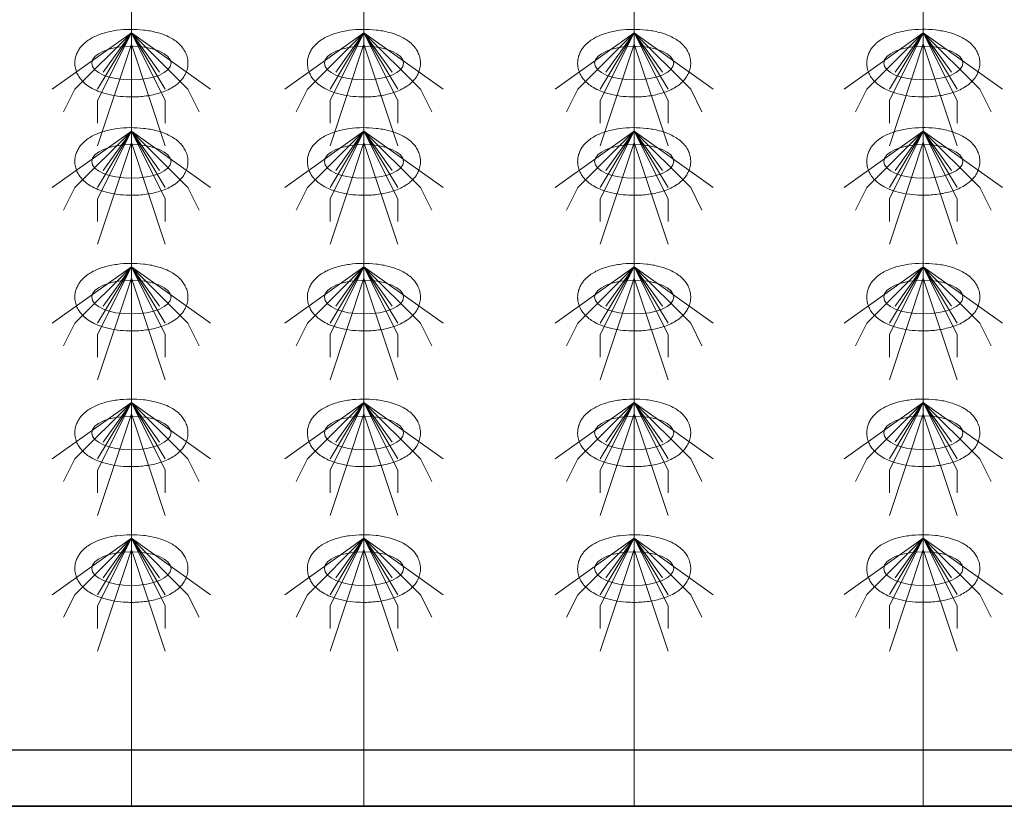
# Model space of a CAD drawing. Header units: metres. Extents: x 703769 to 722343, y 4313031 to 4317457.
# Tile 51 of 256: x 707691.74 to 707696.96, y 4313302.13 to 4313306.3. Entities that reach past the tile are written whole.
import ezdxf

# ---------------------------------------------------------------- set-up
doc = ezdxf.new("R2010")
doc.units = ezdxf.units.M
doc.header["$LTSCALE"] = 0.5
doc.layers.add('粗实线层', color=7, linetype='Continuous', lineweight=35)
doc.layers.add('设备', color=6, linetype='Continuous', lineweight=18)

# ---------------------------------------------------------------- blocks, each defined once
blk = doc.blocks.new('hh_1')
at = {"layer": '设备'}
for p, q in [((-268840, 164960), (-268910, 164910)), ((-268840, 164960), (-268890, 164910)), ((-268840, 164960), (-268870, 164900)), ((-268840, 164960), (-268870, 164910)), ((-268840, 164960), (-268865, 164925)), ((-268840, 164960), (-268790, 164910)), ((-268840, 164960), (-268815, 164925)), ((-268840, 164960), (-268770, 164910)), ((-268840, 164960), (-268810, 164910)), ((-268840, 164960), (-268810, 164900)), ((-268840, 164950), (-268870, 164860)), ((-268840, 164950), (-268810, 164860)), ((-268890, 164910), (-268900, 164890)), ((-268790, 164910), (-268780, 164890)), ((-268870, 164900), (-268870, 164880)), ((-268810, 164900), (-268810, 164880))]:
    blk.add_line(p, q, dxfattribs=at)
blk = doc.blocks.new('dawda')
at = {"color": 7, "linetype": 'ByBlock', "lineweight": 30}
for p, q in [((531541.59, 31423.42), (535541.59, 31423.42)), ((531846.59, 31373.42), (535541.59, 31373.42))]:
    blk.add_line(p, q, dxfattribs=at)
at = {"color": 7}
blk.add_line((531541.59, 31373.38), (535541.59, 31373.38), dxfattribs=at)
at = {"layer": '设备', "color": 7}
for p, q in [((532941.49, 33373.42), (532941.49, 31373.38)), ((533147.28, 33373.42), (533147.28, 31373.38)), ((533386.44, 33373.42), (533386.44, 31373.38)), ((533642.28, 33373.42), (533642.28, 31373.42))]:
    blk.add_line(p, q, dxfattribs=at)
for centre in [(532941.5, 32030.55), (533147.28, 32030.55), (533386.43, 32030.55), (533642.27, 32030.59), (532941.5, 31943.61), (533147.29, 31943.61), (533386.44, 31943.61), (533642.28, 31943.64), (532941.5, 31823.61), (532941.5, 31823.61), (533147.28, 31823.61), (533147.29, 31823.61), (533386.43, 31823.61), (533386.44, 31823.61), (533642.27, 31823.64), (533642.28, 31823.64), (532941.5, 31703.61), (533147.28, 31703.61), (533386.43, 31703.61), (533642.27, 31703.64), (532941.5, 31583.61), (533147.28, 31583.61), (533386.43, 31583.61), (533642.27, 31583.64)]:
    blk.add_ellipse(centre, major_axis=(-35.04, 0), ratio=0.42498, dxfattribs=at)
for points in [[(532891.46, 32030.55), (532891.46, 32031.95), (532891.6, 32033.35), (532892.13, 32036.04), (532892.52, 32037.34), (532893.49, 32039.78), (532894.07, 32040.93), (532895.35, 32043.04), (532896.05, 32044.02), (532897.52, 32045.83), (532898.3, 32046.66), (532900.42, 32048.69), (532901.8, 32049.78), (532904.66, 32051.75), (532906.14, 32052.61), (532909.19, 32054.18), (532910.76, 32054.87), (532913.98, 32056.13), (532915.64, 32056.69), (532920.92, 32058.24), (532924.68, 32059.03), (532932.44, 32060.1), (532936.42, 32060.39), (532944.42, 32060.48), (532948.42, 32060.28), (532956.25, 32059.38), (532960.07, 32058.69), (532966.23, 32057.07), (532968.66, 32056.29), (532973.35, 32054.42), (532975.6, 32053.34), (532979.25, 32051.16), (532980.71, 32050.15), (532983.52, 32047.86), (532984.86, 32046.56), (532987, 32043.98), (532987.84, 32042.79), (532989.33, 32040.18), (532989.98, 32038.75), (532990.97, 32035.68), (532991.31, 32034.05), (532991.6, 32030.7), (532991.54, 32029), (532991.04, 32025.71), (532990.61, 32024.12), (532989.45, 32021.17), (532988.74, 32019.81), (532987.15, 32017.32), (532986.27, 32016.2), (532984.43, 32014.16), (532983.46, 32013.23), (532981.46, 32011.55), (532980.43, 32010.78), (532977.65, 32008.92), (532975.85, 32007.93), (532972.14, 32006.17), (532970.22, 32005.41), (532966.26, 32004.06), (532964.22, 32003.48), (532958.15, 32002.03), (532954, 32001.38), (532945.51, 32000.65), (532941.18, 32000.57), (532933.46, 32000.94), (532930.04, 32001.28), (532923.39, 32002.35), (532920.16, 32003.07), (532914.69, 32004.71), (532912.39, 32005.54), (532907.96, 32007.49), (532905.84, 32008.62), (532902.4, 32010.88), (532901.04, 32011.91), (532898.45, 32014.25), (532897.2, 32015.58), (532895.24, 32018.2), (532894.48, 32019.42), (532893.15, 32022.07), (532892.59, 32023.51), (532891.78, 32026.56), (532891.53, 32028.17), (532891.47, 32030.05), (532891.46, 32030.3), (532891.46, 32030.55)], [(533097.25, 32030.55), (533097.25, 32031.95), (533097.39, 32033.35), (533097.92, 32036.04), (533098.31, 32037.34), (533099.28, 32039.78), (533099.85, 32040.93), (533101.13, 32043.04), (533101.83, 32044.02), (533103.3, 32045.83), (533104.08, 32046.66), (533106.2, 32048.69), (533107.58, 32049.78), (533110.44, 32051.75), (533111.92, 32052.61), (533114.97, 32054.18), (533116.54, 32054.87), (533119.77, 32056.13), (533121.42, 32056.69), (533126.7, 32058.24), (533130.47, 32059.03), (533138.22, 32060.1), (533142.21, 32060.39), (533150.2, 32060.48), (533154.21, 32060.28), (533162.03, 32059.38), (533165.85, 32058.69), (533172.01, 32057.07), (533174.45, 32056.29), (533179.13, 32054.42), (533181.38, 32053.34), (533185.04, 32051.16), (533186.5, 32050.15), (533189.3, 32047.86), (533190.65, 32046.56), (533192.78, 32043.98), (533193.62, 32042.79), (533195.11, 32040.18), (533195.76, 32038.75), (533196.75, 32035.68), (533197.1, 32034.05), (533197.38, 32030.7), (533197.33, 32029), (533196.83, 32025.71), (533196.39, 32024.12), (533195.23, 32021.17), (533194.52, 32019.81), (533192.93, 32017.32), (533192.06, 32016.2), (533190.21, 32014.16), (533189.24, 32013.23), (533187.24, 32011.55), (533186.21, 32010.78), (533183.43, 32008.92), (533181.64, 32007.93), (533177.92, 32006.17), (533176, 32005.41), (533172.04, 32004.06), (533170, 32003.48), (533163.94, 32002.03), (533159.78, 32001.38), (533151.29, 32000.65), (533146.97, 32000.57), (533139.24, 32000.94), (533135.82, 32001.28), (533129.17, 32002.35), (533125.94, 32003.07), (533120.47, 32004.71), (533118.17, 32005.54), (533113.75, 32007.49), (533111.62, 32008.62), (533108.19, 32010.88), (533106.83, 32011.91), (533104.23, 32014.25), (533102.99, 32015.58), (533101.03, 32018.2), (533100.26, 32019.42), (533098.93, 32022.07), (533098.37, 32023.51), (533097.56, 32026.56), (533097.32, 32028.17), (533097.25, 32030.05), (533097.25, 32030.3), (533097.25, 32030.55)], [(533336.4, 32030.55), (533336.4, 32031.95), (533336.54, 32033.35), (533337.07, 32036.04), (533337.46, 32037.34), (533338.43, 32039.78), (533339.01, 32040.93), (533340.28, 32043.04), (533340.98, 32044.02), (533342.46, 32045.83), (533343.23, 32046.66), (533345.35, 32048.69), (533346.73, 32049.78), (533349.6, 32051.75), (533351.08, 32052.61), (533354.12, 32054.18), (533355.69, 32054.87), (533358.92, 32056.13), (533360.57, 32056.69), (533365.85, 32058.24), (533369.62, 32059.03), (533377.37, 32060.1), (533381.36, 32060.39), (533389.35, 32060.48), (533393.36, 32060.28), (533401.18, 32059.38), (533405, 32058.69), (533411.16, 32057.07), (533413.6, 32056.29), (533418.28, 32054.42), (533420.53, 32053.34), (533424.19, 32051.16), (533425.65, 32050.15), (533428.45, 32047.86), (533429.8, 32046.56), (533431.93, 32043.98), (533432.77, 32042.79), (533434.26, 32040.18), (533434.91, 32038.75), (533435.91, 32035.68), (533436.25, 32034.05), (533436.54, 32030.7), (533436.48, 32029), (533435.98, 32025.71), (533435.54, 32024.12), (533434.39, 32021.17), (533433.67, 32019.81), (533432.08, 32017.32), (533431.21, 32016.2), (533429.37, 32014.16), (533428.4, 32013.23), (533426.4, 32011.55), (533425.36, 32010.78), (533422.58, 32008.92), (533420.79, 32007.93), (533417.08, 32006.17), (533415.16, 32005.41), (533411.19, 32004.06), (533409.15, 32003.48), (533403.09, 32002.03), (533398.93, 32001.38), (533390.44, 32000.65), (533386.12, 32000.57), (533378.39, 32000.94), (533374.98, 32001.28), (533368.33, 32002.35), (533365.1, 32003.07), (533359.62, 32004.71), (533357.32, 32005.54), (533352.9, 32007.49), (533350.77, 32008.62), (533347.34, 32010.88), (533345.98, 32011.91), (533343.38, 32014.25), (533342.14, 32015.58), (533340.18, 32018.2), (533339.41, 32019.42), (533338.09, 32022.07), (533337.53, 32023.51), (533336.72, 32026.56), (533336.47, 32028.17), (533336.4, 32030.05), (533336.4, 32030.3), (533336.4, 32030.55)], [(533592.24, 32030.59), (533592.24, 32031.99), (533592.38, 32033.38), (533592.91, 32036.08), (533593.3, 32037.38), (533594.27, 32039.82), (533594.84, 32040.96), (533596.12, 32043.08), (533596.82, 32044.06), (533598.3, 32045.86), (533599.07, 32046.69), (533601.19, 32048.72), (533602.57, 32049.82), (533605.43, 32051.78), (533606.91, 32052.65), (533609.96, 32054.21), (533611.53, 32054.91), (533614.76, 32056.17), (533616.41, 32056.73), (533621.69, 32058.28), (533625.46, 32059.06), (533633.21, 32060.14), (533637.2, 32060.43), (533645.19, 32060.52), (533649.2, 32060.32), (533657.02, 32059.42), (533660.84, 32058.72), (533667, 32057.11), (533669.44, 32056.32), (533674.12, 32054.46), (533676.37, 32053.38), (533680.03, 32051.19), (533681.49, 32050.19), (533684.29, 32047.89), (533685.64, 32046.59), (533687.77, 32044.01), (533688.61, 32042.83), (533690.1, 32040.21), (533690.75, 32038.78), (533691.75, 32035.72), (533692.09, 32034.08), (533692.37, 32030.74), (533692.32, 32029.04), (533691.82, 32025.74), (533691.38, 32024.15), (533690.22, 32021.2), (533689.51, 32019.84), (533687.92, 32017.36), (533687.05, 32016.24), (533685.2, 32014.19), (533684.24, 32013.27), (533682.23, 32011.58), (533681.2, 32010.82), (533678.42, 32008.96), (533676.63, 32007.97), (533672.91, 32006.21), (533670.99, 32005.44), (533667.03, 32004.1), (533664.99, 32003.51), (533658.93, 32002.07), (533654.77, 32001.42), (533646.28, 32000.69), (533641.96, 32000.61), (533634.23, 32000.97), (533630.81, 32001.32), (533624.17, 32002.39), (533620.94, 32003.11), (533615.46, 32004.74), (533613.16, 32005.57), (533608.74, 32007.53), (533606.61, 32008.65), (533603.18, 32010.91), (533601.82, 32011.94), (533599.22, 32014.29), (533597.98, 32015.61), (533596.02, 32018.24), (533595.25, 32019.45), (533593.92, 32022.11), (533593.36, 32023.55), (533592.55, 32026.6), (533592.31, 32028.21), (533592.24, 32030.09), (533592.24, 32030.34), (533592.24, 32030.59)], [(532891.47, 31943.61), (532891.47, 31945), (532891.61, 31946.4), (532892.14, 31949.1), (532892.53, 31950.39), (532893.5, 31952.83), (532894.07, 31953.98), (532895.35, 31956.1), (532896.05, 31957.08), (532897.53, 31958.88), (532898.3, 31959.71), (532900.42, 31961.74), (532901.8, 31962.84), (532904.66, 31964.8), (532906.14, 31965.67), (532909.19, 31967.23), (532910.76, 31967.93), (532913.99, 31969.18), (532915.64, 31969.74), (532920.92, 31971.3), (532924.69, 31972.08), (532932.44, 31973.16), (532936.43, 31973.45), (532944.42, 31973.53), (532948.43, 31973.33), (532956.25, 31972.44), (532960.07, 31971.74), (532966.23, 31970.12), (532968.67, 31969.34), (532973.35, 31967.47), (532975.6, 31966.4), (532979.26, 31964.21), (532980.72, 31963.21), (532983.52, 31960.91), (532984.87, 31959.61), (532987, 31957.03), (532987.84, 31955.85), (532989.33, 31953.23), (532989.98, 31951.8), (532990.97, 31948.74), (532991.32, 31947.1), (532991.6, 31943.76), (532991.55, 31942.05), (532991.05, 31938.76), (532990.61, 31937.17), (532989.45, 31934.22), (532988.74, 31932.86), (532987.15, 31930.38), (532986.28, 31929.25), (532984.43, 31927.21), (532983.46, 31926.29), (532981.46, 31924.6), (532980.43, 31923.83), (532977.65, 31921.98), (532975.86, 31920.99), (532972.14, 31919.23), (532970.22, 31918.46), (532966.26, 31917.11), (532964.22, 31916.53), (532958.16, 31915.08), (532954, 31914.44), (532945.51, 31913.7), (532941.19, 31913.62), (532933.46, 31913.99), (532930.04, 31914.34), (532923.4, 31915.41), (532920.16, 31916.13), (532914.69, 31917.76), (532912.39, 31918.59), (532907.97, 31920.55), (532905.84, 31921.67), (532902.41, 31923.93), (532901.05, 31924.96), (532898.45, 31927.31), (532897.21, 31928.63), (532895.25, 31931.26), (532894.48, 31932.47), (532893.15, 31935.13), (532892.59, 31936.57), (532891.78, 31939.62), (532891.54, 31941.23), (532891.47, 31943.1), (532891.47, 31943.35), (532891.47, 31943.61)], [(533097.25, 31943.61), (533097.25, 31945), (533097.39, 31946.4), (533097.92, 31949.1), (533098.31, 31950.39), (533099.28, 31952.83), (533099.86, 31953.98), (533101.13, 31956.1), (533101.83, 31957.08), (533103.31, 31958.88), (533104.08, 31959.71), (533106.2, 31961.74), (533107.59, 31962.84), (533110.45, 31964.8), (533111.93, 31965.67), (533114.97, 31967.23), (533116.54, 31967.93), (533119.77, 31969.18), (533121.42, 31969.74), (533126.71, 31971.3), (533130.47, 31972.08), (533138.22, 31973.16), (533142.21, 31973.45), (533150.2, 31973.53), (533154.21, 31973.33), (533162.03, 31972.44), (533165.85, 31971.74), (533172.01, 31970.12), (533174.45, 31969.34), (533179.13, 31967.47), (533181.38, 31966.4), (533185.04, 31964.21), (533186.5, 31963.21), (533189.3, 31960.91), (533190.65, 31959.61), (533192.78, 31957.03), (533193.62, 31955.85), (533195.11, 31953.23), (533195.76, 31951.8), (533196.76, 31948.74), (533197.1, 31947.1), (533197.39, 31943.76), (533197.33, 31942.05), (533196.83, 31938.76), (533196.39, 31937.17), (533195.24, 31934.22), (533194.52, 31932.86), (533192.94, 31930.38), (533192.06, 31929.25), (533190.22, 31927.21), (533189.25, 31926.29), (533187.25, 31924.6), (533186.22, 31923.83), (533183.43, 31921.98), (533181.64, 31920.99), (533177.93, 31919.23), (533176.01, 31918.46), (533172.04, 31917.11), (533170, 31916.53), (533163.94, 31915.08), (533159.78, 31914.44), (533151.29, 31913.7), (533146.97, 31913.62), (533139.24, 31913.99), (533135.83, 31914.34), (533129.18, 31915.41), (533125.95, 31916.13), (533120.47, 31917.76), (533118.17, 31918.59), (533113.75, 31920.55), (533111.63, 31921.67), (533108.19, 31923.93), (533106.83, 31924.96), (533104.23, 31927.31), (533102.99, 31928.63), (533101.03, 31931.26), (533100.26, 31932.47), (533098.94, 31935.13), (533098.38, 31936.57), (533097.57, 31939.62), (533097.32, 31941.23), (533097.25, 31943.1), (533097.25, 31943.35), (533097.25, 31943.61)], [(533336.4, 31943.61), (533336.4, 31945), (533336.54, 31946.4), (533337.07, 31949.1), (533337.46, 31950.39), (533338.43, 31952.83), (533339.01, 31953.98), (533340.29, 31956.1), (533340.99, 31957.08), (533342.46, 31958.88), (533343.24, 31959.71), (533345.35, 31961.74), (533346.74, 31962.84), (533349.6, 31964.8), (533351.08, 31965.67), (533354.13, 31967.23), (533355.7, 31967.93), (533358.92, 31969.18), (533360.58, 31969.74), (533365.86, 31971.3), (533369.62, 31972.08), (533377.38, 31973.16), (533381.36, 31973.45), (533389.36, 31973.53), (533393.36, 31973.33), (533401.19, 31972.44), (533405.01, 31971.74), (533411.17, 31970.12), (533413.6, 31969.34), (533418.29, 31967.47), (533420.53, 31966.4), (533424.19, 31964.21), (533425.65, 31963.21), (533428.46, 31960.91), (533429.8, 31959.61), (533431.94, 31957.03), (533432.78, 31955.85), (533434.27, 31953.23), (533434.92, 31951.8), (533435.91, 31948.74), (533436.25, 31947.1), (533436.54, 31943.76), (533436.48, 31942.05), (533435.98, 31938.76), (533435.54, 31937.17), (533434.39, 31934.22), (533433.68, 31932.86), (533432.09, 31930.38), (533431.21, 31929.25), (533429.37, 31927.21), (533428.4, 31926.29), (533426.4, 31924.6), (533425.37, 31923.83), (533422.59, 31921.98), (533420.79, 31920.99), (533417.08, 31919.23), (533415.16, 31918.46), (533411.2, 31917.11), (533409.16, 31916.53), (533403.09, 31915.08), (533398.93, 31914.44), (533390.45, 31913.7), (533386.12, 31913.62), (533378.4, 31913.99), (533374.98, 31914.34), (533368.33, 31915.41), (533365.1, 31916.13), (533359.63, 31917.76), (533357.33, 31918.59), (533352.9, 31920.55), (533350.78, 31921.67), (533347.34, 31923.93), (533345.98, 31924.96), (533343.38, 31927.31), (533342.14, 31928.63), (533340.18, 31931.26), (533339.42, 31932.47), (533338.09, 31935.13), (533337.53, 31936.57), (533336.72, 31939.62), (533336.47, 31941.23), (533336.41, 31943.1), (533336.4, 31943.35), (533336.4, 31943.61)], [(533592.24, 31943.64), (533592.24, 31945.04), (533592.38, 31946.44), (533592.91, 31949.13), (533593.3, 31950.43), (533594.27, 31952.87), (533594.85, 31954.01), (533596.12, 31956.13), (533596.82, 31957.11), (533598.3, 31958.92), (533599.08, 31959.75), (533601.19, 31961.77), (533602.58, 31962.87), (533605.44, 31964.83), (533606.92, 31965.7), (533609.97, 31967.27), (533611.54, 31967.96), (533614.76, 31969.22), (533616.42, 31969.78), (533621.7, 31971.33), (533625.46, 31972.12), (533633.22, 31973.19), (533637.2, 31973.48), (533645.2, 31973.57), (533649.2, 31973.37), (533657.03, 31972.47), (533660.84, 31971.78), (533667.01, 31970.16), (533669.44, 31969.37), (533674.12, 31967.51), (533676.37, 31966.43), (533680.03, 31964.25), (533681.49, 31963.24), (533684.29, 31960.94), (533685.64, 31959.65), (533687.78, 31957.07), (533688.61, 31955.88), (533690.1, 31953.27), (533690.75, 31951.84), (533691.75, 31948.77), (533692.09, 31947.14), (533692.38, 31943.79), (533692.32, 31942.09), (533691.82, 31938.8), (533691.38, 31937.21), (533690.23, 31934.26), (533689.52, 31932.9), (533687.93, 31930.41), (533687.05, 31929.29), (533685.21, 31927.24), (533684.24, 31926.32), (533682.24, 31924.63), (533681.21, 31923.87), (533678.42, 31922.01), (533676.63, 31921.02), (533672.92, 31919.26), (533671, 31918.5), (533667.04, 31917.15), (533665, 31916.57), (533658.93, 31915.12), (533654.77, 31914.47), (533646.29, 31913.74), (533641.96, 31913.66), (533634.23, 31914.02), (533630.82, 31914.37), (533624.17, 31915.44), (533620.94, 31916.16), (533615.46, 31917.8), (533613.17, 31918.63), (533608.74, 31920.58), (533606.62, 31921.7), (533603.18, 31923.97), (533601.82, 31925), (533599.22, 31927.34), (533597.98, 31928.66), (533596.02, 31931.29), (533595.26, 31932.51), (533593.93, 31935.16), (533593.37, 31936.6), (533592.56, 31939.65), (533592.31, 31941.26), (533592.25, 31943.14), (533592.24, 31943.39), (533592.24, 31943.64)], [(532891.46, 31823.61), (532891.46, 31825), (532891.6, 31826.4), (532892.13, 31829.1), (532892.52, 31830.39), (532893.49, 31832.83), (532894.07, 31833.98), (532895.35, 31836.1), (532896.05, 31837.08), (532897.52, 31838.88), (532898.3, 31839.71), (532900.42, 31841.74), (532901.8, 31842.84), (532904.66, 31844.8), (532906.14, 31845.67), (532909.19, 31847.23), (532910.76, 31847.93), (532913.98, 31849.18), (532915.64, 31849.74), (532920.92, 31851.3), (532924.68, 31852.08), (532932.44, 31853.16), (532936.42, 31853.45), (532944.42, 31853.53), (532948.42, 31853.33), (532956.25, 31852.44), (532960.07, 31851.74), (532966.23, 31850.12), (532968.66, 31849.34), (532973.35, 31847.47), (532975.6, 31846.4), (532979.25, 31844.21), (532980.71, 31843.21), (532983.52, 31840.91), (532984.86, 31839.61), (532987, 31837.03), (532987.84, 31835.85), (532989.33, 31833.23), (532989.98, 31831.8), (532990.97, 31828.74), (532991.31, 31827.1), (532991.6, 31823.76), (532991.54, 31822.05), (532991.04, 31818.76), (532990.61, 31817.17), (532989.45, 31814.22), (532988.74, 31812.86), (532987.15, 31810.38), (532986.27, 31809.25), (532984.43, 31807.21), (532983.46, 31806.29), (532981.46, 31804.6), (532980.43, 31803.83), (532977.65, 31801.98), (532975.85, 31800.99), (532972.14, 31799.23), (532970.22, 31798.46), (532966.26, 31797.11), (532964.22, 31796.53), (532958.15, 31795.08), (532954, 31794.44), (532945.51, 31793.7), (532941.18, 31793.62), (532933.46, 31793.99), (532930.04, 31794.34), (532923.39, 31795.41), (532920.16, 31796.13), (532914.69, 31797.76), (532912.39, 31798.59), (532907.96, 31800.55), (532905.84, 31801.67), (532902.4, 31803.93), (532901.04, 31804.96), (532898.45, 31807.31), (532897.2, 31808.63), (532895.24, 31811.26), (532894.48, 31812.47), (532893.15, 31815.13), (532892.59, 31816.57), (532891.78, 31819.62), (532891.53, 31821.23), (532891.47, 31823.1), (532891.46, 31823.35), (532891.46, 31823.61)], [(532891.47, 31823.61), (532891.47, 31825), (532891.61, 31826.4), (532892.14, 31829.1), (532892.53, 31830.39), (532893.5, 31832.83), (532894.07, 31833.98), (532895.35, 31836.1), (532896.05, 31837.08), (532897.53, 31838.88), (532898.3, 31839.71), (532900.42, 31841.74), (532901.8, 31842.84), (532904.66, 31844.8), (532906.14, 31845.67), (532909.19, 31847.23), (532910.76, 31847.93), (532913.99, 31849.18), (532915.64, 31849.74), (532920.92, 31851.3), (532924.69, 31852.08), (532932.44, 31853.16), (532936.43, 31853.45), (532944.42, 31853.53), (532948.43, 31853.33), (532956.25, 31852.44), (532960.07, 31851.74), (532966.23, 31850.12), (532968.67, 31849.34), (532973.35, 31847.47), (532975.6, 31846.4), (532979.26, 31844.21), (532980.72, 31843.21), (532983.52, 31840.91), (532984.87, 31839.61), (532987, 31837.03), (532987.84, 31835.85), (532989.33, 31833.23), (532989.98, 31831.8), (532990.97, 31828.74), (532991.32, 31827.1), (532991.6, 31823.76), (532991.55, 31822.05), (532991.05, 31818.76), (532990.61, 31817.17), (532989.45, 31814.22), (532988.74, 31812.86), (532987.15, 31810.38), (532986.28, 31809.25), (532984.43, 31807.21), (532983.46, 31806.29), (532981.46, 31804.6), (532980.43, 31803.83), (532977.65, 31801.98), (532975.86, 31800.99), (532972.14, 31799.23), (532970.22, 31798.46), (532966.26, 31797.11), (532964.22, 31796.53), (532958.16, 31795.08), (532954, 31794.44), (532945.51, 31793.7), (532941.19, 31793.62), (532933.46, 31793.99), (532930.04, 31794.34), (532923.4, 31795.41), (532920.16, 31796.13), (532914.69, 31797.76), (532912.39, 31798.59), (532907.97, 31800.55), (532905.84, 31801.67), (532902.41, 31803.93), (532901.05, 31804.96), (532898.45, 31807.31), (532897.21, 31808.63), (532895.25, 31811.26), (532894.48, 31812.47), (532893.15, 31815.13), (532892.59, 31816.57), (532891.78, 31819.62), (532891.54, 31821.23), (532891.47, 31823.1), (532891.47, 31823.35), (532891.47, 31823.61)], [(533097.25, 31823.61), (533097.25, 31825), (533097.39, 31826.4), (533097.92, 31829.1), (533098.31, 31830.39), (533099.28, 31832.83), (533099.85, 31833.98), (533101.13, 31836.1), (533101.83, 31837.08), (533103.3, 31838.88), (533104.08, 31839.71), (533106.2, 31841.74), (533107.58, 31842.84), (533110.44, 31844.8), (533111.92, 31845.67), (533114.97, 31847.23), (533116.54, 31847.93), (533119.77, 31849.18), (533121.42, 31849.74), (533126.7, 31851.3), (533130.47, 31852.08), (533138.22, 31853.16), (533142.21, 31853.45), (533150.2, 31853.53), (533154.21, 31853.33), (533162.03, 31852.44), (533165.85, 31851.74), (533172.01, 31850.12), (533174.45, 31849.34), (533179.13, 31847.47), (533181.38, 31846.4), (533185.04, 31844.21), (533186.5, 31843.21), (533189.3, 31840.91), (533190.65, 31839.61), (533192.78, 31837.03), (533193.62, 31835.85), (533195.11, 31833.23), (533195.76, 31831.8), (533196.75, 31828.74), (533197.1, 31827.1), (533197.38, 31823.76), (533197.33, 31822.05), (533196.83, 31818.76), (533196.39, 31817.17), (533195.23, 31814.22), (533194.52, 31812.86), (533192.93, 31810.38), (533192.06, 31809.25), (533190.21, 31807.21), (533189.24, 31806.29), (533187.24, 31804.6), (533186.21, 31803.83), (533183.43, 31801.98), (533181.64, 31800.99), (533177.92, 31799.23), (533176, 31798.46), (533172.04, 31797.11), (533170, 31796.53), (533163.94, 31795.08), (533159.78, 31794.44), (533151.29, 31793.7), (533146.97, 31793.62), (533139.24, 31793.99), (533135.82, 31794.34), (533129.17, 31795.41), (533125.94, 31796.13), (533120.47, 31797.76), (533118.17, 31798.59), (533113.75, 31800.55), (533111.62, 31801.67), (533108.19, 31803.93), (533106.83, 31804.96), (533104.23, 31807.31), (533102.99, 31808.63), (533101.03, 31811.26), (533100.26, 31812.47), (533098.93, 31815.13), (533098.37, 31816.57), (533097.56, 31819.62), (533097.32, 31821.23), (533097.25, 31823.1), (533097.25, 31823.35), (533097.25, 31823.61)], [(533097.25, 31823.61), (533097.25, 31825), (533097.39, 31826.4), (533097.92, 31829.1), (533098.31, 31830.39), (533099.28, 31832.83), (533099.86, 31833.98), (533101.13, 31836.1), (533101.83, 31837.08), (533103.31, 31838.88), (533104.08, 31839.71), (533106.2, 31841.74), (533107.59, 31842.84), (533110.45, 31844.8), (533111.93, 31845.67), (533114.97, 31847.23), (533116.54, 31847.93), (533119.77, 31849.18), (533121.42, 31849.74), (533126.71, 31851.3), (533130.47, 31852.08), (533138.22, 31853.16), (533142.21, 31853.45), (533150.2, 31853.53), (533154.21, 31853.33), (533162.03, 31852.44), (533165.85, 31851.74), (533172.01, 31850.12), (533174.45, 31849.34), (533179.13, 31847.47), (533181.38, 31846.4), (533185.04, 31844.21), (533186.5, 31843.21), (533189.3, 31840.91), (533190.65, 31839.61), (533192.78, 31837.03), (533193.62, 31835.85), (533195.11, 31833.23), (533195.76, 31831.8), (533196.76, 31828.74), (533197.1, 31827.1), (533197.39, 31823.76), (533197.33, 31822.05), (533196.83, 31818.76), (533196.39, 31817.17), (533195.24, 31814.22), (533194.52, 31812.86), (533192.94, 31810.38), (533192.06, 31809.25), (533190.22, 31807.21), (533189.25, 31806.29), (533187.25, 31804.6), (533186.22, 31803.83), (533183.43, 31801.98), (533181.64, 31800.99), (533177.93, 31799.23), (533176.01, 31798.46), (533172.04, 31797.11), (533170, 31796.53), (533163.94, 31795.08), (533159.78, 31794.44), (533151.29, 31793.7), (533146.97, 31793.62), (533139.24, 31793.99), (533135.83, 31794.34), (533129.18, 31795.41), (533125.95, 31796.13), (533120.47, 31797.76), (533118.17, 31798.59), (533113.75, 31800.55), (533111.63, 31801.67), (533108.19, 31803.93), (533106.83, 31804.96), (533104.23, 31807.31), (533102.99, 31808.63), (533101.03, 31811.26), (533100.26, 31812.47), (533098.94, 31815.13), (533098.38, 31816.57), (533097.57, 31819.62), (533097.32, 31821.23), (533097.25, 31823.1), (533097.25, 31823.35), (533097.25, 31823.61)], [(533336.4, 31823.61), (533336.4, 31825), (533336.54, 31826.4), (533337.07, 31829.1), (533337.46, 31830.39), (533338.43, 31832.83), (533339.01, 31833.98), (533340.28, 31836.1), (533340.98, 31837.08), (533342.46, 31838.88), (533343.23, 31839.71), (533345.35, 31841.74), (533346.73, 31842.84), (533349.6, 31844.8), (533351.08, 31845.67), (533354.12, 31847.23), (533355.69, 31847.93), (533358.92, 31849.18), (533360.57, 31849.74), (533365.85, 31851.3), (533369.62, 31852.08), (533377.37, 31853.16), (533381.36, 31853.45), (533389.35, 31853.53), (533393.36, 31853.33), (533401.18, 31852.44), (533405, 31851.74), (533411.16, 31850.12), (533413.6, 31849.34), (533418.28, 31847.47), (533420.53, 31846.4), (533424.19, 31844.21), (533425.65, 31843.21), (533428.45, 31840.91), (533429.8, 31839.61), (533431.93, 31837.03), (533432.77, 31835.85), (533434.26, 31833.23), (533434.91, 31831.8), (533435.91, 31828.74), (533436.25, 31827.1), (533436.54, 31823.76), (533436.48, 31822.05), (533435.98, 31818.76), (533435.54, 31817.17), (533434.39, 31814.22), (533433.67, 31812.86), (533432.08, 31810.38), (533431.21, 31809.25), (533429.37, 31807.21), (533428.4, 31806.29), (533426.4, 31804.6), (533425.36, 31803.83), (533422.58, 31801.98), (533420.79, 31800.99), (533417.08, 31799.23), (533415.16, 31798.46), (533411.19, 31797.11), (533409.15, 31796.53), (533403.09, 31795.08), (533398.93, 31794.44), (533390.44, 31793.7), (533386.12, 31793.62), (533378.39, 31793.99), (533374.98, 31794.34), (533368.33, 31795.41), (533365.1, 31796.13), (533359.62, 31797.76), (533357.32, 31798.59), (533352.9, 31800.55), (533350.77, 31801.67), (533347.34, 31803.93), (533345.98, 31804.96), (533343.38, 31807.31), (533342.14, 31808.63), (533340.18, 31811.26), (533339.41, 31812.47), (533338.09, 31815.13), (533337.53, 31816.57), (533336.72, 31819.62), (533336.47, 31821.23), (533336.4, 31823.1), (533336.4, 31823.35), (533336.4, 31823.61)], [(533336.4, 31823.61), (533336.4, 31825), (533336.54, 31826.4), (533337.07, 31829.1), (533337.46, 31830.39), (533338.43, 31832.83), (533339.01, 31833.98), (533340.29, 31836.1), (533340.99, 31837.08), (533342.46, 31838.88), (533343.24, 31839.71), (533345.35, 31841.74), (533346.74, 31842.84), (533349.6, 31844.8), (533351.08, 31845.67), (533354.13, 31847.23), (533355.7, 31847.93), (533358.92, 31849.18), (533360.58, 31849.74), (533365.86, 31851.3), (533369.62, 31852.08), (533377.38, 31853.16), (533381.36, 31853.45), (533389.36, 31853.53), (533393.36, 31853.33), (533401.19, 31852.44), (533405.01, 31851.74), (533411.17, 31850.12), (533413.6, 31849.34), (533418.29, 31847.47), (533420.53, 31846.4), (533424.19, 31844.21), (533425.65, 31843.21), (533428.46, 31840.91), (533429.8, 31839.61), (533431.94, 31837.03), (533432.78, 31835.85), (533434.27, 31833.23), (533434.92, 31831.8), (533435.91, 31828.74), (533436.25, 31827.1), (533436.54, 31823.76), (533436.48, 31822.05), (533435.98, 31818.76), (533435.54, 31817.17), (533434.39, 31814.22), (533433.68, 31812.86), (533432.09, 31810.38), (533431.21, 31809.25), (533429.37, 31807.21), (533428.4, 31806.29), (533426.4, 31804.6), (533425.37, 31803.83), (533422.59, 31801.98), (533420.79, 31800.99), (533417.08, 31799.23), (533415.16, 31798.46), (533411.2, 31797.11), (533409.16, 31796.53), (533403.09, 31795.08), (533398.93, 31794.44), (533390.45, 31793.7), (533386.12, 31793.62), (533378.4, 31793.99), (533374.98, 31794.34), (533368.33, 31795.41), (533365.1, 31796.13), (533359.63, 31797.76), (533357.33, 31798.59), (533352.9, 31800.55), (533350.78, 31801.67), (533347.34, 31803.93), (533345.98, 31804.96), (533343.38, 31807.31), (533342.14, 31808.63), (533340.18, 31811.26), (533339.42, 31812.47), (533338.09, 31815.13), (533337.53, 31816.57), (533336.72, 31819.62), (533336.47, 31821.23), (533336.41, 31823.1), (533336.4, 31823.35), (533336.4, 31823.61)], [(533592.24, 31823.64), (533592.24, 31825.04), (533592.38, 31826.44), (533592.91, 31829.13), (533593.3, 31830.43), (533594.27, 31832.87), (533594.84, 31834.01), (533596.12, 31836.13), (533596.82, 31837.11), (533598.3, 31838.92), (533599.07, 31839.75), (533601.19, 31841.77), (533602.57, 31842.87), (533605.43, 31844.83), (533606.91, 31845.7), (533609.96, 31847.27), (533611.53, 31847.96), (533614.76, 31849.22), (533616.41, 31849.78), (533621.69, 31851.33), (533625.46, 31852.12), (533633.21, 31853.19), (533637.2, 31853.48), (533645.19, 31853.57), (533649.2, 31853.37), (533657.02, 31852.47), (533660.84, 31851.78), (533667, 31850.16), (533669.44, 31849.37), (533674.12, 31847.51), (533676.37, 31846.43), (533680.03, 31844.25), (533681.49, 31843.24), (533684.29, 31840.94), (533685.64, 31839.65), (533687.77, 31837.07), (533688.61, 31835.88), (533690.1, 31833.27), (533690.75, 31831.84), (533691.75, 31828.77), (533692.09, 31827.14), (533692.37, 31823.79), (533692.32, 31822.09), (533691.82, 31818.8), (533691.38, 31817.21), (533690.22, 31814.26), (533689.51, 31812.9), (533687.92, 31810.41), (533687.05, 31809.29), (533685.2, 31807.24), (533684.24, 31806.32), (533682.23, 31804.63), (533681.2, 31803.87), (533678.42, 31802.01), (533676.63, 31801.02), (533672.91, 31799.26), (533670.99, 31798.5), (533667.03, 31797.15), (533664.99, 31796.57), (533658.93, 31795.12), (533654.77, 31794.47), (533646.28, 31793.74), (533641.96, 31793.66), (533634.23, 31794.02), (533630.81, 31794.37), (533624.17, 31795.44), (533620.94, 31796.16), (533615.46, 31797.8), (533613.16, 31798.63), (533608.74, 31800.58), (533606.61, 31801.7), (533603.18, 31803.97), (533601.82, 31805), (533599.22, 31807.34), (533597.98, 31808.66), (533596.02, 31811.29), (533595.25, 31812.51), (533593.92, 31815.16), (533593.36, 31816.6), (533592.55, 31819.65), (533592.31, 31821.26), (533592.24, 31823.14), (533592.24, 31823.39), (533592.24, 31823.64)], [(533592.24, 31823.64), (533592.24, 31825.04), (533592.38, 31826.44), (533592.91, 31829.13), (533593.3, 31830.43), (533594.27, 31832.87), (533594.85, 31834.01), (533596.12, 31836.13), (533596.82, 31837.11), (533598.3, 31838.92), (533599.08, 31839.75), (533601.19, 31841.77), (533602.58, 31842.87), (533605.44, 31844.83), (533606.92, 31845.7), (533609.97, 31847.27), (533611.54, 31847.96), (533614.76, 31849.22), (533616.42, 31849.78), (533621.7, 31851.33), (533625.46, 31852.12), (533633.22, 31853.19), (533637.2, 31853.48), (533645.2, 31853.57), (533649.2, 31853.37), (533657.03, 31852.47), (533660.84, 31851.78), (533667.01, 31850.16), (533669.44, 31849.37), (533674.12, 31847.51), (533676.37, 31846.43), (533680.03, 31844.25), (533681.49, 31843.24), (533684.29, 31840.94), (533685.64, 31839.65), (533687.78, 31837.07), (533688.61, 31835.88), (533690.1, 31833.27), (533690.75, 31831.84), (533691.75, 31828.77), (533692.09, 31827.14), (533692.38, 31823.79), (533692.32, 31822.09), (533691.82, 31818.8), (533691.38, 31817.21), (533690.23, 31814.26), (533689.52, 31812.9), (533687.93, 31810.41), (533687.05, 31809.29), (533685.21, 31807.24), (533684.24, 31806.32), (533682.24, 31804.63), (533681.21, 31803.87), (533678.42, 31802.01), (533676.63, 31801.02), (533672.92, 31799.26), (533671, 31798.5), (533667.04, 31797.15), (533665, 31796.57), (533658.93, 31795.12), (533654.77, 31794.47), (533646.29, 31793.74), (533641.96, 31793.66), (533634.23, 31794.02), (533630.82, 31794.37), (533624.17, 31795.44), (533620.94, 31796.16), (533615.46, 31797.8), (533613.17, 31798.63), (533608.74, 31800.58), (533606.62, 31801.7), (533603.18, 31803.97), (533601.82, 31805), (533599.22, 31807.34), (533597.98, 31808.66), (533596.02, 31811.29), (533595.26, 31812.51), (533593.93, 31815.16), (533593.37, 31816.6), (533592.56, 31819.65), (533592.31, 31821.26), (533592.25, 31823.14), (533592.24, 31823.39), (533592.24, 31823.64)], [(532891.46, 31703.61), (532891.46, 31705), (532891.6, 31706.4), (532892.13, 31709.1), (532892.52, 31710.39), (532893.49, 31712.83), (532894.07, 31713.98), (532895.35, 31716.1), (532896.05, 31717.08), (532897.52, 31718.88), (532898.3, 31719.71), (532900.42, 31721.74), (532901.8, 31722.84), (532904.66, 31724.8), (532906.14, 31725.67), (532909.19, 31727.23), (532910.76, 31727.93), (532913.98, 31729.18), (532915.64, 31729.74), (532920.92, 31731.3), (532924.68, 31732.08), (532932.44, 31733.16), (532936.42, 31733.45), (532944.42, 31733.53), (532948.42, 31733.33), (532956.25, 31732.44), (532960.07, 31731.74), (532966.23, 31730.12), (532968.66, 31729.34), (532973.35, 31727.47), (532975.6, 31726.4), (532979.25, 31724.21), (532980.71, 31723.21), (532983.52, 31720.91), (532984.86, 31719.61), (532987, 31717.03), (532987.84, 31715.85), (532989.33, 31713.23), (532989.98, 31711.8), (532990.97, 31708.74), (532991.31, 31707.1), (532991.6, 31703.76), (532991.54, 31702.05), (532991.04, 31698.76), (532990.61, 31697.17), (532989.45, 31694.22), (532988.74, 31692.86), (532987.15, 31690.38), (532986.27, 31689.25), (532984.43, 31687.21), (532983.46, 31686.29), (532981.46, 31684.6), (532980.43, 31683.83), (532977.65, 31681.98), (532975.85, 31680.99), (532972.14, 31679.23), (532970.22, 31678.46), (532966.26, 31677.11), (532964.22, 31676.53), (532958.15, 31675.08), (532954, 31674.44), (532945.51, 31673.7), (532941.18, 31673.62), (532933.46, 31673.99), (532930.04, 31674.34), (532923.39, 31675.41), (532920.16, 31676.13), (532914.69, 31677.76), (532912.39, 31678.59), (532907.96, 31680.55), (532905.84, 31681.67), (532902.4, 31683.93), (532901.04, 31684.96), (532898.45, 31687.31), (532897.2, 31688.63), (532895.24, 31691.26), (532894.48, 31692.47), (532893.15, 31695.13), (532892.59, 31696.57), (532891.78, 31699.62), (532891.53, 31701.23), (532891.47, 31703.1), (532891.46, 31703.35), (532891.46, 31703.61)], [(533097.25, 31703.61), (533097.25, 31705), (533097.39, 31706.4), (533097.92, 31709.1), (533098.31, 31710.39), (533099.28, 31712.83), (533099.85, 31713.98), (533101.13, 31716.1), (533101.83, 31717.08), (533103.3, 31718.88), (533104.08, 31719.71), (533106.2, 31721.74), (533107.58, 31722.84), (533110.44, 31724.8), (533111.92, 31725.67), (533114.97, 31727.23), (533116.54, 31727.93), (533119.77, 31729.18), (533121.42, 31729.74), (533126.7, 31731.3), (533130.47, 31732.08), (533138.22, 31733.16), (533142.21, 31733.45), (533150.2, 31733.53), (533154.21, 31733.33), (533162.03, 31732.44), (533165.85, 31731.74), (533172.01, 31730.12), (533174.45, 31729.34), (533179.13, 31727.47), (533181.38, 31726.4), (533185.04, 31724.21), (533186.5, 31723.21), (533189.3, 31720.91), (533190.65, 31719.61), (533192.78, 31717.03), (533193.62, 31715.85), (533195.11, 31713.23), (533195.76, 31711.8), (533196.75, 31708.74), (533197.1, 31707.1), (533197.38, 31703.76), (533197.33, 31702.05), (533196.83, 31698.76), (533196.39, 31697.17), (533195.23, 31694.22), (533194.52, 31692.86), (533192.93, 31690.38), (533192.06, 31689.25), (533190.21, 31687.21), (533189.24, 31686.29), (533187.24, 31684.6), (533186.21, 31683.83), (533183.43, 31681.98), (533181.64, 31680.99), (533177.92, 31679.23), (533176, 31678.46), (533172.04, 31677.11), (533170, 31676.53), (533163.94, 31675.08), (533159.78, 31674.44), (533151.29, 31673.7), (533146.97, 31673.62), (533139.24, 31673.99), (533135.82, 31674.34), (533129.17, 31675.41), (533125.94, 31676.13), (533120.47, 31677.76), (533118.17, 31678.59), (533113.75, 31680.55), (533111.62, 31681.67), (533108.19, 31683.93), (533106.83, 31684.96), (533104.23, 31687.31), (533102.99, 31688.63), (533101.03, 31691.26), (533100.26, 31692.47), (533098.93, 31695.13), (533098.37, 31696.57), (533097.56, 31699.62), (533097.32, 31701.23), (533097.25, 31703.1), (533097.25, 31703.35), (533097.25, 31703.61)], [(533336.4, 31703.61), (533336.4, 31705), (533336.54, 31706.4), (533337.07, 31709.1), (533337.46, 31710.39), (533338.43, 31712.83), (533339.01, 31713.98), (533340.28, 31716.1), (533340.98, 31717.08), (533342.46, 31718.88), (533343.23, 31719.71), (533345.35, 31721.74), (533346.73, 31722.84), (533349.6, 31724.8), (533351.08, 31725.67), (533354.12, 31727.23), (533355.69, 31727.93), (533358.92, 31729.18), (533360.57, 31729.74), (533365.85, 31731.3), (533369.62, 31732.08), (533377.37, 31733.16), (533381.36, 31733.45), (533389.35, 31733.53), (533393.36, 31733.33), (533401.18, 31732.44), (533405, 31731.74), (533411.16, 31730.12), (533413.6, 31729.34), (533418.28, 31727.47), (533420.53, 31726.4), (533424.19, 31724.21), (533425.65, 31723.21), (533428.45, 31720.91), (533429.8, 31719.61), (533431.93, 31717.03), (533432.77, 31715.85), (533434.26, 31713.23), (533434.91, 31711.8), (533435.91, 31708.74), (533436.25, 31707.1), (533436.54, 31703.76), (533436.48, 31702.05), (533435.98, 31698.76), (533435.54, 31697.17), (533434.39, 31694.22), (533433.67, 31692.86), (533432.08, 31690.38), (533431.21, 31689.25), (533429.37, 31687.21), (533428.4, 31686.29), (533426.4, 31684.6), (533425.36, 31683.83), (533422.58, 31681.98), (533420.79, 31680.99), (533417.08, 31679.23), (533415.16, 31678.46), (533411.19, 31677.11), (533409.15, 31676.53), (533403.09, 31675.08), (533398.93, 31674.44), (533390.44, 31673.7), (533386.12, 31673.62), (533378.39, 31673.99), (533374.98, 31674.34), (533368.33, 31675.41), (533365.1, 31676.13), (533359.62, 31677.76), (533357.32, 31678.59), (533352.9, 31680.55), (533350.77, 31681.67), (533347.34, 31683.93), (533345.98, 31684.96), (533343.38, 31687.31), (533342.14, 31688.63), (533340.18, 31691.26), (533339.41, 31692.47), (533338.09, 31695.13), (533337.53, 31696.57), (533336.72, 31699.62), (533336.47, 31701.23), (533336.4, 31703.1), (533336.4, 31703.35), (533336.4, 31703.61)], [(533592.24, 31703.64), (533592.24, 31705.04), (533592.38, 31706.44), (533592.91, 31709.13), (533593.3, 31710.43), (533594.27, 31712.87), (533594.84, 31714.01), (533596.12, 31716.13), (533596.82, 31717.11), (533598.3, 31718.92), (533599.07, 31719.75), (533601.19, 31721.77), (533602.57, 31722.87), (533605.43, 31724.83), (533606.91, 31725.7), (533609.96, 31727.27), (533611.53, 31727.96), (533614.76, 31729.22), (533616.41, 31729.78), (533621.69, 31731.33), (533625.46, 31732.12), (533633.21, 31733.19), (533637.2, 31733.48), (533645.19, 31733.57), (533649.2, 31733.37), (533657.02, 31732.47), (533660.84, 31731.78), (533667, 31730.16), (533669.44, 31729.37), (533674.12, 31727.51), (533676.37, 31726.43), (533680.03, 31724.25), (533681.49, 31723.24), (533684.29, 31720.94), (533685.64, 31719.65), (533687.77, 31717.07), (533688.61, 31715.88), (533690.1, 31713.27), (533690.75, 31711.84), (533691.75, 31708.77), (533692.09, 31707.14), (533692.37, 31703.79), (533692.32, 31702.09), (533691.82, 31698.8), (533691.38, 31697.21), (533690.22, 31694.26), (533689.51, 31692.9), (533687.92, 31690.41), (533687.05, 31689.29), (533685.2, 31687.24), (533684.24, 31686.32), (533682.23, 31684.63), (533681.2, 31683.87), (533678.42, 31682.01), (533676.63, 31681.02), (533672.91, 31679.26), (533670.99, 31678.5), (533667.03, 31677.15), (533664.99, 31676.57), (533658.93, 31675.12), (533654.77, 31674.47), (533646.28, 31673.74), (533641.96, 31673.66), (533634.23, 31674.02), (533630.81, 31674.37), (533624.17, 31675.44), (533620.94, 31676.16), (533615.46, 31677.8), (533613.16, 31678.63), (533608.74, 31680.58), (533606.61, 31681.7), (533603.18, 31683.97), (533601.82, 31685), (533599.22, 31687.34), (533597.98, 31688.66), (533596.02, 31691.29), (533595.25, 31692.51), (533593.92, 31695.16), (533593.36, 31696.6), (533592.55, 31699.65), (533592.31, 31701.26), (533592.24, 31703.14), (533592.24, 31703.39), (533592.24, 31703.64)], [(532891.46, 31583.61), (532891.46, 31585), (532891.6, 31586.4), (532892.13, 31589.1), (532892.52, 31590.39), (532893.49, 31592.83), (532894.07, 31593.98), (532895.35, 31596.1), (532896.05, 31597.08), (532897.52, 31598.88), (532898.3, 31599.71), (532900.42, 31601.74), (532901.8, 31602.84), (532904.66, 31604.8), (532906.14, 31605.67), (532909.19, 31607.23), (532910.76, 31607.93), (532913.98, 31609.18), (532915.64, 31609.74), (532920.92, 31611.3), (532924.68, 31612.08), (532932.44, 31613.16), (532936.42, 31613.45), (532944.42, 31613.53), (532948.42, 31613.33), (532956.25, 31612.44), (532960.07, 31611.74), (532966.23, 31610.12), (532968.66, 31609.34), (532973.35, 31607.47), (532975.6, 31606.4), (532979.25, 31604.21), (532980.71, 31603.21), (532983.52, 31600.91), (532984.86, 31599.61), (532987, 31597.03), (532987.84, 31595.85), (532989.33, 31593.23), (532989.98, 31591.8), (532990.97, 31588.74), (532991.31, 31587.1), (532991.6, 31583.76), (532991.54, 31582.05), (532991.04, 31578.76), (532990.61, 31577.17), (532989.45, 31574.22), (532988.74, 31572.86), (532987.15, 31570.38), (532986.27, 31569.25), (532984.43, 31567.21), (532983.46, 31566.29), (532981.46, 31564.6), (532980.43, 31563.83), (532977.65, 31561.98), (532975.85, 31560.99), (532972.14, 31559.23), (532970.22, 31558.46), (532966.26, 31557.11), (532964.22, 31556.53), (532958.15, 31555.08), (532954, 31554.44), (532945.51, 31553.7), (532941.18, 31553.62), (532933.46, 31553.99), (532930.04, 31554.34), (532923.39, 31555.41), (532920.16, 31556.13), (532914.69, 31557.76), (532912.39, 31558.59), (532907.96, 31560.55), (532905.84, 31561.67), (532902.4, 31563.93), (532901.04, 31564.96), (532898.45, 31567.31), (532897.2, 31568.63), (532895.24, 31571.26), (532894.48, 31572.47), (532893.15, 31575.13), (532892.59, 31576.57), (532891.78, 31579.62), (532891.53, 31581.23), (532891.47, 31583.1), (532891.46, 31583.35), (532891.46, 31583.61)], [(533097.25, 31583.61), (533097.25, 31585), (533097.39, 31586.4), (533097.92, 31589.1), (533098.31, 31590.39), (533099.28, 31592.83), (533099.85, 31593.98), (533101.13, 31596.1), (533101.83, 31597.08), (533103.3, 31598.88), (533104.08, 31599.71), (533106.2, 31601.74), (533107.58, 31602.84), (533110.44, 31604.8), (533111.92, 31605.67), (533114.97, 31607.23), (533116.54, 31607.93), (533119.77, 31609.18), (533121.42, 31609.74), (533126.7, 31611.3), (533130.47, 31612.08), (533138.22, 31613.16), (533142.21, 31613.45), (533150.2, 31613.53), (533154.21, 31613.33), (533162.03, 31612.44), (533165.85, 31611.74), (533172.01, 31610.12), (533174.45, 31609.34), (533179.13, 31607.47), (533181.38, 31606.4), (533185.04, 31604.21), (533186.5, 31603.21), (533189.3, 31600.91), (533190.65, 31599.61), (533192.78, 31597.03), (533193.62, 31595.85), (533195.11, 31593.23), (533195.76, 31591.8), (533196.75, 31588.74), (533197.1, 31587.1), (533197.38, 31583.76), (533197.33, 31582.05), (533196.83, 31578.76), (533196.39, 31577.17), (533195.23, 31574.22), (533194.52, 31572.86), (533192.93, 31570.38), (533192.06, 31569.25), (533190.21, 31567.21), (533189.24, 31566.29), (533187.24, 31564.6), (533186.21, 31563.83), (533183.43, 31561.98), (533181.64, 31560.99), (533177.92, 31559.23), (533176, 31558.46), (533172.04, 31557.11), (533170, 31556.53), (533163.94, 31555.08), (533159.78, 31554.44), (533151.29, 31553.7), (533146.97, 31553.62), (533139.24, 31553.99), (533135.82, 31554.34), (533129.17, 31555.41), (533125.94, 31556.13), (533120.47, 31557.76), (533118.17, 31558.59), (533113.75, 31560.55), (533111.62, 31561.67), (533108.19, 31563.93), (533106.83, 31564.96), (533104.23, 31567.31), (533102.99, 31568.63), (533101.03, 31571.26), (533100.26, 31572.47), (533098.93, 31575.13), (533098.37, 31576.57), (533097.56, 31579.62), (533097.32, 31581.23), (533097.25, 31583.1), (533097.25, 31583.35), (533097.25, 31583.61)], [(533336.4, 31583.61), (533336.4, 31585), (533336.54, 31586.4), (533337.07, 31589.1), (533337.46, 31590.39), (533338.43, 31592.83), (533339.01, 31593.98), (533340.28, 31596.1), (533340.98, 31597.08), (533342.46, 31598.88), (533343.23, 31599.71), (533345.35, 31601.74), (533346.73, 31602.84), (533349.6, 31604.8), (533351.08, 31605.67), (533354.12, 31607.23), (533355.69, 31607.93), (533358.92, 31609.18), (533360.57, 31609.74), (533365.85, 31611.3), (533369.62, 31612.08), (533377.37, 31613.16), (533381.36, 31613.45), (533389.35, 31613.53), (533393.36, 31613.33), (533401.18, 31612.44), (533405, 31611.74), (533411.16, 31610.12), (533413.6, 31609.34), (533418.28, 31607.47), (533420.53, 31606.4), (533424.19, 31604.21), (533425.65, 31603.21), (533428.45, 31600.91), (533429.8, 31599.61), (533431.93, 31597.03), (533432.77, 31595.85), (533434.26, 31593.23), (533434.91, 31591.8), (533435.91, 31588.74), (533436.25, 31587.1), (533436.54, 31583.76), (533436.48, 31582.05), (533435.98, 31578.76), (533435.54, 31577.17), (533434.39, 31574.22), (533433.67, 31572.86), (533432.08, 31570.38), (533431.21, 31569.25), (533429.37, 31567.21), (533428.4, 31566.29), (533426.4, 31564.6), (533425.36, 31563.83), (533422.58, 31561.98), (533420.79, 31560.99), (533417.08, 31559.23), (533415.16, 31558.46), (533411.19, 31557.11), (533409.15, 31556.53), (533403.09, 31555.08), (533398.93, 31554.44), (533390.44, 31553.7), (533386.12, 31553.62), (533378.39, 31553.99), (533374.98, 31554.34), (533368.33, 31555.41), (533365.1, 31556.13), (533359.62, 31557.76), (533357.32, 31558.59), (533352.9, 31560.55), (533350.77, 31561.67), (533347.34, 31563.93), (533345.98, 31564.96), (533343.38, 31567.31), (533342.14, 31568.63), (533340.18, 31571.26), (533339.41, 31572.47), (533338.09, 31575.13), (533337.53, 31576.57), (533336.72, 31579.62), (533336.47, 31581.23), (533336.4, 31583.1), (533336.4, 31583.35), (533336.4, 31583.61)], [(533592.24, 31583.64), (533592.24, 31585.04), (533592.38, 31586.44), (533592.91, 31589.13), (533593.3, 31590.43), (533594.27, 31592.87), (533594.84, 31594.01), (533596.12, 31596.13), (533596.82, 31597.11), (533598.3, 31598.92), (533599.07, 31599.75), (533601.19, 31601.77), (533602.57, 31602.87), (533605.43, 31604.83), (533606.91, 31605.7), (533609.96, 31607.27), (533611.53, 31607.96), (533614.76, 31609.22), (533616.41, 31609.78), (533621.69, 31611.33), (533625.46, 31612.12), (533633.21, 31613.19), (533637.2, 31613.48), (533645.19, 31613.57), (533649.2, 31613.37), (533657.02, 31612.47), (533660.84, 31611.78), (533667, 31610.16), (533669.44, 31609.37), (533674.12, 31607.51), (533676.37, 31606.43), (533680.03, 31604.25), (533681.49, 31603.24), (533684.29, 31600.94), (533685.64, 31599.65), (533687.77, 31597.07), (533688.61, 31595.88), (533690.1, 31593.27), (533690.75, 31591.84), (533691.75, 31588.77), (533692.09, 31587.14), (533692.37, 31583.79), (533692.32, 31582.09), (533691.82, 31578.8), (533691.38, 31577.21), (533690.22, 31574.26), (533689.51, 31572.9), (533687.92, 31570.41), (533687.05, 31569.29), (533685.2, 31567.24), (533684.24, 31566.32), (533682.23, 31564.63), (533681.2, 31563.87), (533678.42, 31562.01), (533676.63, 31561.02), (533672.91, 31559.26), (533670.99, 31558.5), (533667.03, 31557.15), (533664.99, 31556.57), (533658.93, 31555.12), (533654.77, 31554.47), (533646.28, 31553.74), (533641.96, 31553.66), (533634.23, 31554.02), (533630.81, 31554.37), (533624.17, 31555.44), (533620.94, 31556.16), (533615.46, 31557.8), (533613.16, 31558.63), (533608.74, 31560.58), (533606.61, 31561.7), (533603.18, 31563.97), (533601.82, 31565), (533599.22, 31567.34), (533597.98, 31568.66), (533596.02, 31571.29), (533595.25, 31572.51), (533593.92, 31575.16), (533593.36, 31576.6), (533592.55, 31579.65), (533592.31, 31581.26), (533592.24, 31583.14), (533592.24, 31583.39), (533592.24, 31583.64)]]:
    blk.add_open_spline(points, degree=3, knots=[0, 0, 0, 0, 3.423083, 3.423083, 6.846165, 6.846165, 10.269248, 10.269248, 13.69233, 13.69233, 17.115413, 17.115413, 22.728666, 22.728666, 28.341919, 28.341919, 33.955172, 33.955172, 39.568425, 39.568425, 51.436002, 51.436002, 63.303578, 63.303578, 75.171154, 75.171154, 87.03873, 87.03873, 95.224368, 95.224368, 103.410005, 103.410005, 109.145122, 109.145122, 114.880238, 114.880238, 119.003115, 119.003115, 123.125991, 123.125991, 127.248868, 127.248868, 131.371745, 131.371745, 135.494621, 135.494621, 139.617498, 139.617498, 143.740375, 143.740375, 147.863251, 147.863251, 151.986128, 151.986128, 158.708917, 158.708917, 165.431705, 165.431705, 172.154493, 172.154493, 184.909814, 184.909814, 197.665135, 197.665135, 207.937, 207.937, 218.208864, 218.208864, 226.104489, 226.104489, 234.000115, 234.000115, 239.456, 239.456, 244.911884, 244.911884, 248.896322, 248.896322, 252.88076, 252.88076, 256.865198, 256.865198, 257.481358, 257.481358, 257.481358, 257.481358], dxfattribs=at)
at = {"layer": '设备', "color": 7, "xscale": -1}
for p in [(264101.5, -132902.56), (264307.28, -132902.56), (264546.43, -132902.56), (264802.27, -132902.52), (264101.5, -132989.5), (264307.29, -132989.5), (264546.44, -132989.5), (264802.28, -132989.47), (264101.5, -133109.5), (264101.5, -133109.5), (264307.28, -133109.5), (264307.29, -133109.5), (264546.43, -133109.5), (264546.44, -133109.5), (264802.27, -133109.47), (264802.28, -133109.47), (264101.5, -133229.5), (264307.28, -133229.5), (264546.43, -133229.5), (264802.27, -133229.47), (264101.5, -133349.5), (264307.28, -133349.5), (264546.43, -133349.5), (264802.27, -133349.47)]:
    blk.add_blockref('hh_1', p, dxfattribs=at)

msp = doc.modelspace()

# ---------------------------------------------------------------- block references
at = {"layer": '粗实线层', "xscale": 0.006, "yscale": 0.006, "zscale": 0.006}
msp.add_blockref('dawda', (704494.6802, 4313113.8882), dxfattribs=at)

doc.saveas('drawing.dxf')
